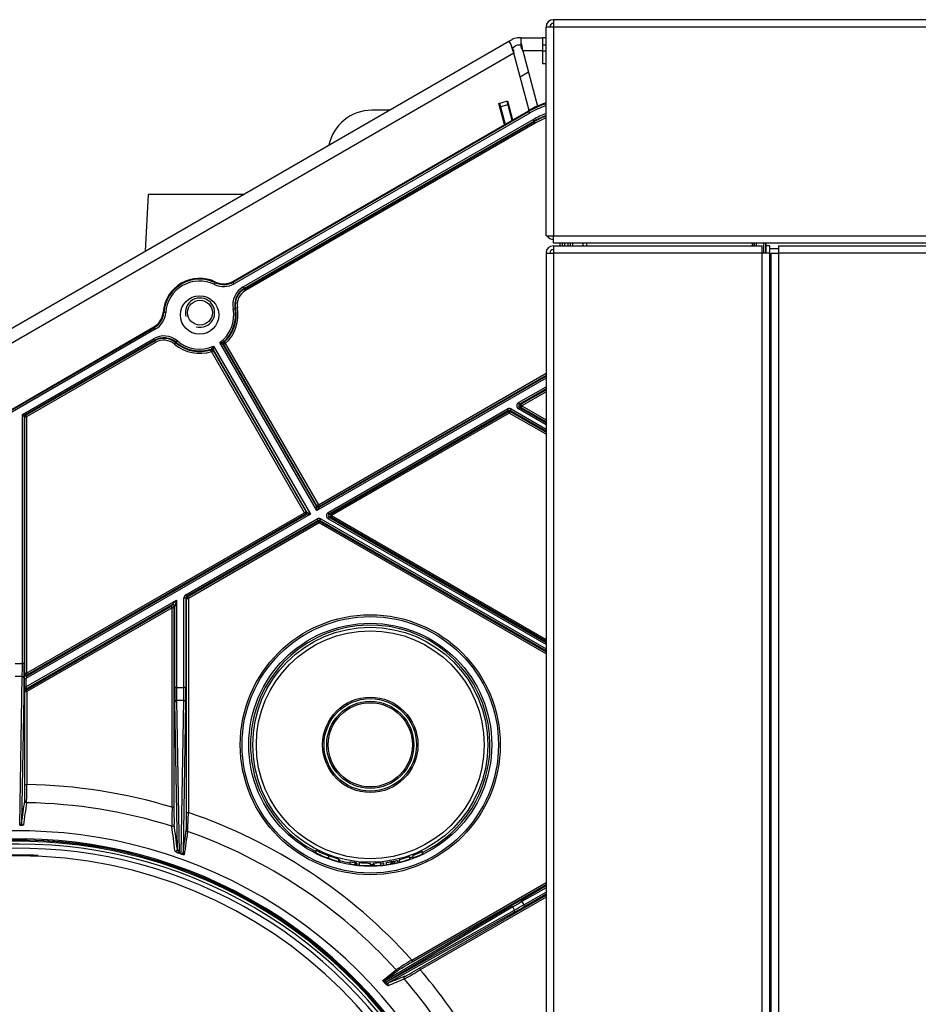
# Model space of a CAD drawing. Header units: millimetres. Extents: x 648 to 8064, y -571 to 3420.
# Tile 60 of 83: x 2926 to 3171, y 3142 to 3410. Entities that reach past the tile are written whole.
import ezdxf

# ---------------------------------------------------------------- set-up
doc = ezdxf.new("R2010")
doc.units = ezdxf.units.MM
doc.header["$MEASUREMENT"] = 0

# ---------------------------------------------------------------- blocks, each defined once
blk = doc.blocks.new('Boven')
for p, q in [((564.37, 1381.64), (564.37, 1438.64)), ((566.37, 1438.64), (564.37, 1438.64)), ((1378.37, 1440.64), (566.37, 1440.64)), ((566.37, 1440.64), (566.37, 1438.64)), ((566.37, 1438.64), (566.37, 1381.64)), ((1378.37, 1438.64), (566.37, 1438.64)), ((225.17, 1244.77), (554.2, 1434.73)), ((554.2, 1434.73), (555.07, 1435.23)), ((554.2, 1434.73), (554.71, 1433.85)), ((555.42, 1432.62), (554.71, 1433.85)), ((555.2, 1433), (556.07, 1433.5)), ((557.57, 1435.64), (556.57, 1435.64)), ((557.57, 1433.64), (556.57, 1433.64)), ((557.57, 1435.64), (563.37, 1435.64)), ((557.57, 1434.61), (557.57, 1435.64)), ((557.57, 1433.2), (557.57, 1434.61)), ((563.37, 1435.64), (563.37, 1432.14)), ((564.37, 1435.64), (563.37, 1435.64)), ((564.37, 1433.64), (563.37, 1433.64)), ((555.56, 1431.48), (227.77, 1242.23)), ((559.73, 1415.88), (555.56, 1431.48)), ((558.02, 1432.14), (562.06, 1417.05)), ((563.37, 1432.14), (558.02, 1432.14)), ((563.37, 1432.14), (564.37, 1432.14)), ((563.37, 1432.14), (563.37, 1428.64)), ((563.37, 1428.64), (564.37, 1428.64)), ((559.59, 1426.3), (557.3, 1424.98)), ((551.46, 1417.79), (553.87, 1418.44)), ((553.01, 1412), (551.46, 1417.79)), ((551.7, 1417.86), (551.97, 1416.86)), ((553.9, 1417.38), (551.97, 1416.86)), ((553.63, 1418.38), (553.9, 1417.38)), ((553.87, 1418.44), (555.25, 1413.3)), ((553.9, 1417.38), (555.03, 1413.17)), ((478.83, 1369.17), (559.57, 1415.79)), ((478.94, 1368.98), (559.67, 1415.6)), ((559.92, 1415.16), (479.19, 1368.55)), ((521.59, 1415.91), (516.81, 1415.91)), ((552.22, 1415.91), (551.96, 1415.91)), ((551.97, 1416.86), (553.23, 1412.13)), ((554.55, 1415.91), (554.29, 1415.91)), ((559.67, 1415.6), (559.57, 1415.79)), ((559.92, 1415.16), (559.67, 1415.6)), ((559.77, 1415.91), (559.73, 1415.91)), ((481.68, 1367.66), (560.84, 1413.36)), ((561.09, 1412.93), (481.93, 1367.23)), ((482.01, 1367.09), (561.17, 1412.8)), ((561.42, 1412.36), (482.26, 1366.66)), ((561.09, 1412.93), (560.84, 1413.36)), ((561.17, 1412.8), (561.09, 1412.93)), ((561.17, 1412.8), (561.42, 1412.36)), ((455.7, 1392.91), (454.88, 1377.39)), ((481.75, 1392.91), (455.7, 1392.91)), ((564.37, 1381.64), (566.37, 1381.64)), ((566.37, 1379.64), (566.37, 1381.64)), ((566.37, 1381.64), (1378.37, 1381.64)), ((1378.37, 1379.64), (566.37, 1379.64)), ((568.24, 1378.89), (568.24, 1379.64)), ((568.74, 1379.64), (568.74, 1378.89)), ((568.9, 1378.89), (568.9, 1379.64)), ((569.4, 1379.64), (569.4, 1378.89)), ((570.41, 1378.89), (570.41, 1379.64)), ((570.91, 1379.64), (570.91, 1378.89)), ((571.07, 1378.89), (571.07, 1379.64)), ((571.57, 1379.64), (571.57, 1378.89)), ((574.37, 1379.64), (574.37, 1378.89)), ((575.37, 1379.64), (575.37, 1378.89)), ((620.7, 1378.89), (620.7, 1379.64)), ((621.2, 1379.64), (621.2, 1378.89)), ((621.2, 1378.89), (621.2, 1379.64)), ((621.71, 1379.64), (621.71, 1378.89)), ((623.8, 1376.89), (623.8, 1379.64)), ((624.31, 1379.64), (624.31, 1376.89)), ((624.37, 1379.64), (624.37, 1378.89)), ((564.37, 1376.89), (564.37, 872.69)), ((564.37, 1376.89), (566.37, 1376.89)), ((564.37, 1376.89), (564.37, 872.69)), ((564.37, 1376.89), (566.37, 1376.89)), ((566.37, 1378.89), (623.37, 1378.89)), ((566.37, 1378.89), (566.37, 1376.89)), ((566.37, 1378.89), (623.37, 1378.89)), ((566.37, 1378.89), (566.37, 1376.89)), ((566.37, 1376.89), (566.37, 871.47)), ((623.37, 1376.89), (566.37, 1376.89)), ((566.37, 1376.89), (566.37, 871.47)), ((623.37, 1376.89), (566.37, 1376.89)), ((623.37, 1376.89), (623.37, 1378.89)), ((623.37, 1376.89), (623.37, 1378.89)), ((623.37, 814.96), (623.37, 1376.89)), ((625.37, 1376.89), (623.37, 1376.89)), ((625.37, 1376.89), (623.37, 1376.89)), ((623.37, 814.96), (623.37, 1376.89)), ((624.37, 1378.89), (624.37, 1376.89)), ((625.37, 1378.89), (624.37, 1378.89)), ((624.37, 1378.89), (624.37, 1376.89)), ((625.37, 1378.89), (624.37, 1378.89)), ((625.37, 1378.89), (625.37, 1376.89)), ((625.37, 1378.89), (625.37, 1376.89)), ((625.37, 1378.14), (627.87, 1378.14)), ((625.37, 1376.89), (625.37, 811.73)), ((625.37, 1376.89), (625.37, 811.73)), ((625.87, 1376.89), (627.87, 1376.89)), ((625.87, 810.89), (625.87, 1376.89)), ((627.87, 1378.89), (1132.37, 1378.89)), ((627.87, 1378.89), (627.87, 1376.89)), ((627.87, 1376.89), (627.87, 807.46)), ((1132.37, 1376.89), (627.87, 1376.89)), ((625.87, 1374.64), (625.37, 1374.64)), ((473.83, 1368.36), (474.05, 1368.81)), ((474.05, 1368.81), (474.14, 1369.01)), ((478.83, 1369.17), (478.94, 1368.98)), ((479.19, 1368.55), (478.94, 1368.98)), ((481.68, 1367.66), (481.93, 1367.23)), ((481.93, 1367.23), (482.01, 1367.09)), ((482.26, 1366.66), (482.01, 1367.09)), ((459.79, 1360.72), (460.01, 1360.71)), ((460.51, 1360.67), (460.01, 1360.71)), ((478.94, 1361.72), (479.43, 1361.81)), ((479.59, 1361.84), (479.43, 1361.81)), ((480.08, 1361.93), (479.59, 1361.84)), ((625.87, 1360.14), (625.37, 1360.14)), ((625.87, 1358.64), (625.37, 1358.64)), ((348.83, 1294.12), (457.3, 1356.75)), ((348.94, 1293.93), (457.41, 1356.56)), ((457.66, 1356.12), (349.19, 1293.5)), ((457.41, 1356.56), (457.3, 1356.75)), ((457.66, 1356.12), (457.41, 1356.56)), ((625.87, 1356.64), (625.37, 1356.64)), ((421.38, 1332.84), (457.19, 1353.52)), ((457.44, 1353.09), (422.12, 1332.7)), ((422.28, 1332.61), (457.51, 1352.95)), ((457.76, 1352.52), (422.53, 1332.18)), ((457.44, 1353.09), (457.19, 1353.52)), ((457.51, 1352.95), (457.44, 1353.09)), ((457.76, 1352.52), (457.51, 1352.95)), ((462.95, 1352.04), (463.27, 1352.42)), ((463.38, 1352.54), (463.27, 1352.42)), ((463.38, 1352.54), (463.7, 1352.92)), ((501.77, 1306.6), (475.28, 1352.48)), ((476.24, 1352.62), (476.44, 1352.58)), ((476.44, 1352.58), (476.77, 1352.21)), ((625.87, 1354.14), (625.37, 1354.14)), ((472.87, 1350.52), (472.93, 1350.7)), ((473.02, 1350.04), (472.87, 1350.52)), ((473.02, 1350.04), (473.46, 1350.29)), ((498.44, 1306.02), (473.02, 1350.04)), ((473.53, 1350.48), (473.46, 1350.29)), ((473.46, 1350.29), (498.87, 1306.27)), ((473.53, 1351.47), (500.02, 1305.6)), ((499.09, 1306.21), (473.53, 1350.48)), ((476.14, 1351.99), (501.7, 1307.72)), ((476.34, 1351.96), (476.14, 1351.99)), ((476.77, 1352.21), (476.34, 1351.96)), ((501.76, 1307.93), (476.34, 1351.96)), ((476.77, 1352.21), (502.19, 1308.18)), ((564.37, 1342.75), (501.77, 1306.6)), ((502.19, 1308.18), (564.37, 1344.08)), ((502.38, 1307.54), (564.37, 1343.32)), ((564.37, 1343.5), (502.44, 1307.75)), ((556.85, 1336.08), (564.37, 1340.42)), ((564.37, 1339.84), (557.1, 1335.65)), ((557.52, 1335.65), (564.37, 1339.6)), ((564.37, 1339.02), (557.77, 1335.21)), ((504.89, 1306.08), (553.83, 1334.34)), ((554.08, 1333.9), (505.14, 1305.65)), ((505.56, 1305.65), (554.08, 1333.66)), ((554.08, 1333.9), (553.83, 1334.34)), ((554.08, 1333.66), (554.08, 1333.9)), ((554.33, 1333.23), (554.08, 1333.66)), ((554.58, 1333.66), (554.33, 1333.23)), ((554.83, 1334.34), (554.58, 1333.9)), ((554.58, 1333.9), (554.58, 1333.66)), ((564.37, 1328.26), (554.58, 1333.9)), ((554.58, 1333.66), (564.37, 1328.01)), ((554.83, 1334.34), (564.37, 1328.83)), ((557.1, 1335.65), (556.85, 1336.08)), ((557.1, 1334.78), (556.85, 1334.35)), ((564.37, 1330.01), (556.85, 1334.35)), ((557.1, 1335.65), (557.52, 1335.65)), ((557.52, 1334.78), (557.1, 1334.78)), ((557.1, 1334.78), (564.37, 1330.59)), ((557.77, 1335.21), (557.52, 1335.65)), ((557.77, 1335.21), (557.52, 1334.78)), ((564.37, 1330.83), (557.52, 1334.78)), ((557.77, 1335.21), (564.37, 1331.4)), ((421.38, 1264.81), (421.38, 1332.84)), ((421.87, 1332.27), (421.38, 1332.84)), ((421.38, 1332.84), (422.12, 1332.7)), ((422.03, 1332.18), (421.87, 1332.27)), ((421.87, 1332.27), (421.87, 1264.81)), ((422.03, 1262.19), (422.03, 1332.18)), ((422.03, 1332.18), (422.53, 1332.18)), ((422.12, 1332.7), (422.28, 1332.61)), ((422.28, 1332.61), (422.53, 1332.18)), ((422.53, 1332.18), (422.53, 1262.19)), ((554.33, 1333.23), (505.81, 1305.21)), ((564.37, 1327.44), (554.33, 1333.23)), ((501.7, 1307.72), (501.76, 1307.93)), ((501.77, 1306.6), (501.7, 1307.72)), ((502.19, 1308.18), (501.76, 1307.93)), ((502.38, 1307.54), (501.77, 1306.6)), ((502.19, 1308.18), (502.44, 1307.75)), ((502.44, 1307.75), (502.38, 1307.54)), ((500.02, 1305.6), (422.36, 1260.76)), ((422.53, 1262.19), (498.44, 1306.02)), ((422.62, 1261.49), (498.9, 1305.53)), ((498.69, 1305.59), (422.78, 1261.76)), ((465.99, 1283.62), (501.87, 1304.34)), ((498.44, 1306.02), (498.87, 1306.27)), ((498.69, 1305.59), (498.44, 1306.02)), ((498.9, 1305.53), (498.69, 1305.59)), ((498.87, 1306.27), (499.09, 1306.21)), ((500.02, 1305.6), (498.9, 1305.53)), ((499.09, 1306.21), (500.02, 1305.6)), ((502.12, 1303.9), (501.87, 1304.34)), ((502.62, 1303.9), (502.87, 1304.34)), ((502.87, 1304.34), (564.37, 1268.83)), ((505.14, 1305.65), (504.89, 1306.08)), ((505.14, 1304.78), (504.89, 1304.35)), ((564.37, 1270.01), (504.89, 1304.35)), ((505.14, 1305.65), (505.56, 1305.65)), ((505.56, 1304.78), (505.14, 1304.78)), ((505.14, 1304.78), (564.37, 1270.59)), ((505.81, 1305.21), (505.56, 1305.65)), ((505.81, 1305.21), (505.56, 1304.78)), ((564.37, 1270.83), (505.56, 1304.78)), ((505.81, 1305.21), (564.37, 1271.4)), ((502.12, 1303.9), (466.24, 1283.19)), ((466.45, 1283.07), (502.12, 1303.66)), ((502.37, 1303.23), (466.7, 1282.63)), ((502.12, 1303.66), (502.12, 1303.9)), ((502.12, 1303.66), (502.37, 1303.23)), ((502.62, 1303.66), (502.37, 1303.23)), ((564.37, 1267.44), (502.37, 1303.23)), ((502.62, 1303.9), (502.62, 1303.66)), ((564.37, 1268.26), (502.62, 1303.9)), ((502.62, 1303.66), (564.37, 1268.01)), ((465.49, 1258.3), (465.49, 1282.75)), ((465.49, 1282.75), (465.99, 1282.75)), ((466.24, 1283.19), (465.99, 1283.62)), ((466.2, 1282.63), (465.99, 1282.75)), ((465.99, 1282.75), (465.99, 1258.3)), ((466.2, 1282.63), (466.7, 1282.63)), ((466.2, 1224.14), (466.2, 1282.63)), ((466.24, 1283.19), (466.45, 1283.07)), ((466.45, 1283.07), (466.7, 1282.63)), ((466.7, 1282.63), (466.7, 1224.14)), ((462.22, 1280.87), (422.12, 1257.72)), ((422.33, 1257.6), (462.01, 1280.5)), ((422.36, 1258.43), (463.47, 1282.17)), ((462.26, 1280.07), (422.58, 1257.16)), ((462.01, 1280.5), (462.22, 1280.87)), ((462.26, 1280.07), (462.01, 1280.5)), ((462.22, 1280.87), (463.47, 1282.17)), ((462.76, 1280.07), (462.26, 1280.07)), ((462.26, 1225.56), (462.26, 1280.07)), ((462.97, 1280.44), (462.76, 1280.07)), ((462.76, 1280.07), (462.76, 1225.56)), ((463.47, 1282.17), (462.97, 1280.44)), ((462.97, 1258.26), (462.97, 1280.44)), ((463.47, 1282.17), (463.47, 1258.26)), ((419.36, 1264.81), (421.38, 1264.81)), ((421.87, 1264.81), (421.38, 1264.81)), ((421.35, 1261.28), (419.39, 1261.28)), ((420.64, 1220.71), (421.35, 1261.28)), ((421.87, 1261.92), (422.03, 1262.19)), ((422.03, 1262.19), (422.53, 1262.19)), ((422.53, 1262.19), (422.78, 1261.76)), ((422.78, 1261.76), (422.62, 1261.49)), ((421.85, 1260.93), (421.15, 1221.25)), ((421.86, 1258.43), (421.86, 1260.76)), ((421.86, 1260.76), (422.36, 1260.76)), ((421.86, 1258.43), (422.36, 1258.43)), ((422.36, 1260.76), (422.36, 1258.43)), ((463.47, 1258.26), (462.97, 1258.26)), ((463.47, 1258.26), (465.49, 1258.3)), ((465.99, 1258.3), (465.49, 1258.3)), ((422.08, 1257.16), (421.87, 1257.28)), ((422.08, 1231.77), (422.08, 1257.16)), ((422.08, 1257.16), (422.58, 1257.16)), ((422.12, 1257.72), (422.33, 1257.6)), ((422.33, 1257.6), (422.58, 1257.16)), ((422.58, 1257.16), (422.58, 1231.77)), ((463.7, 1214.13), (463, 1254.37)), ((465.46, 1254.76), (463.5, 1254.73)), ((463.5, 1254.73), (464.22, 1213.17)), ((464.73, 1212.96), (465.46, 1254.76)), ((465.96, 1254.41), (465.24, 1213.11)), ((422.08, 1231.77), (422.58, 1231.77)), ((462.76, 1225.56), (462.26, 1225.56)), ((466.2, 1224.14), (466.7, 1224.14)), ((464.56, 1212.85), (464.05, 1213.05)), ((464.22, 1213.17), (464.73, 1212.96)), ((501.5, 1213.89), (501.5, 1213.17)), ((530.5, 1213.52), (530.5, 1212.81)), ((530.6, 1213.5), (530.6, 1212.87)), ((505, 1212.34), (505, 1211.65)), ((507.79, 1210.77), (507.79, 1211.41)), ((507.94, 1211.28), (507.94, 1210.73)), ((510.81, 1210.72), (510.81, 1210.11)), ((512.13, 1210.55), (512.13, 1209.91)), ((512.52, 1210.5), (512.52, 1209.86)), ((513.32, 1210.39), (513.32, 1209.78)), ((516.4, 1209.53), (516.4, 1210.25)), ((516.44, 1210.18), (516.44, 1209.64)), ((517.19, 1210.41), (517.19, 1209.64)), ((519.16, 1210.4), (519.16, 1209.75)), ((520.01, 1210.41), (520.01, 1209.84)), ((520.68, 1210.49), (520.68, 1209.92)), ((521.94, 1210.76), (521.94, 1210.11)), ((522.38, 1210.84), (522.38, 1210.19)), ((522.44, 1210.8), (522.44, 1210.2)), ((522.89, 1210.89), (522.89, 1210.29)), ((523.81, 1211.07), (523.81, 1210.48)), ((524.28, 1211.24), (524.28, 1210.6)), ((527.11, 1212.06), (527.11, 1211.43)), ((527.95, 1212.32), (527.95, 1211.74)), ((528.02, 1212.44), (528.02, 1211.76)), ((513.33, 1209.78), (513.34, 1209.77)), ((527.71, 1183.85), (564.37, 1205.01)), ((564.37, 1204.43), (527.96, 1183.41)), ((557.54, 1200.25), (564.37, 1204.19)), ((564.37, 1203.61), (557.79, 1199.81)), ((558.27, 1198.92), (564.37, 1202.44)), ((564.37, 1201.86), (558.52, 1198.49)), ((529.77, 1181.64), (564.37, 1201.62)), ((564.37, 1201.04), (530.02, 1181.21)), ((557.54, 1200.25), (557.79, 1199.81)), ((557.79, 1199.81), (558.27, 1198.92)), ((520.47, 1178.26), (554.81, 1198.65)), ((555.31, 1198.36), (520.74, 1177.83)), ((520.74, 1177.83), (555.78, 1197.49)), ((555.78, 1196.92), (521.38, 1177.62)), ((555.78, 1197.49), (555.31, 1198.36)), ((558.27, 1198.92), (558.52, 1198.49)), ((527.96, 1183.41), (527.71, 1183.85)), ((519.85, 1178.36), (523.44, 1181.18)), ((524.05, 1181.08), (520.47, 1178.26)), ((529.77, 1181.64), (530.02, 1181.21)), ((520.54, 1177.71), (520.74, 1177.83))]:
    blk.add_line(p, q)
for centre, radius in [((469.77, 1360.01), 5.25), ((469.87, 1360.64), 3.4), ((516.37, 1242.64), 35.5), ((516.37, 1242.64), 35.01), ((516.37, 1242.64), 33.18), ((516.37, 1242.64), 32.09), ((516.37, 1242.64), 31.11), ((516.37, 1242.64), 13.02), ((516.37, 1242.64), 12.62), ((516.37, 1242.64), 11.89), ((516.37, 1242.64), 11.49)]:
    blk.add_circle(centre, radius)
for centre, radius, start, end in [((566.37, 1438.64), 2, 90, 180), ((566.37, 1438.64), 1, 90, 180), ((595.35, 1446.98), 42.71, 197.9042, 201.2805), ((556.57, 1432.64), 3, 90, 120), ((556.57, 1432.64), 1, 90, 120), ((515.81, 1425.66), 42.71, 8.7195, 12.0958), ((548.96, 1428.88), 9.63, 19.7644, 26.6325), ((565.04, 1433.19), 9.63, 183.3675, 190.2356), ((572.07, 1394.14), 25, 107.9357, 120), ((572.07, 1394.14), 24.78, 108.0992, 120), ((572.07, 1394.14), 24.28, 108.4851, 120), ((516.81, 1403.91), 12, 90, 168.1839), ((572.17, 1393.74), 22.67, 110.1446, 120), ((572.17, 1393.74), 22.17, 110.6193, 120), ((572.17, 1393.74), 22.01, 110.7736, 120), ((572.17, 1393.74), 21.51, 111.2796, 120), ((566.37, 1382.64), 2, 210, 270), ((566.37, 1376.89), 2, 90, 180), ((566.37, 1376.89), 2, 90, 180), ((566.37, 1376.89), 1, 90, 180), ((566.37, 1376.89), 1, 90, 180), ((469.77, 1360.01), 10, 64.0558, 175.9442), ((469.77, 1360.01), 9.78, 64.0558, 175.9442), ((469.77, 1360.01), 9.28, 64.0558, 175.9442), ((476.33, 1373.5), 5.72, 244.0558, 300), ((476.33, 1373.5), 5.22, 244.0558, 300), ((476.33, 1373.5), 5, 244.0558, 300), ((484.51, 1362.76), 5.67, 120, 190.5288), ((484.51, 1362.76), 5.17, 120, 190.5288), ((484.51, 1362.76), 5.01, 120, 190.5288), ((484.51, 1362.76), 4.51, 120, 190.5288), ((469.87, 1360.64), 4, 255, 195), ((454.8, 1361.08), 5, 300, 355.9442), ((454.8, 1361.08), 5.22, 300, 355.9442), ((454.8, 1361.08), 5.72, 300, 355.9442), ((469.77, 1360.01), 9.33, 306.2035, 10.5288), ((469.77, 1360.01), 9.83, 311.2073, 10.5288), ((469.77, 1360.01), 9.99, 311.9142, 10.5288), ((469.77, 1360.01), 10.49, 311.9142, 10.5288), ((460.02, 1348.61), 5.67, 49.4712, 120), ((460.02, 1348.61), 5.17, 49.4712, 120), ((460.02, 1348.61), 5.01, 49.4712, 120), ((460.02, 1348.61), 4.51, 49.4712, 120), ((469.77, 1360.01), 9.99, 229.4712, 288.0858), ((469.77, 1360.01), 9.83, 229.4712, 288.7927), ((469.77, 1360.01), 9.33, 229.4712, 293.7965), ((470.74, 1388.88), 36.68, 277.1109, 278.633), ((488.59, 1374.78), 25.97, 239.1612, 241.3517), ((476.57, 1352.24), 0.5, 131.245, 209.9963), ((476.77, 1352.21), 0.5, 131.8641, 209.987), ((469.77, 1360.01), 10.49, 229.4712, 288.0858), ((473.02, 1350.04), 0.5, 30.0033, 108.0479), ((444.96, 1373.06), 35.81, 321.3653, 322.9247), ((473.1, 1350.23), 0.5, 30.0285, 108.8274), ((447.78, 1351.09), 25.76, 358.6573, 0.8649), ((554.33, 1333.47), 0.5, 59.9899, 120.0101), ((554.33, 1333.23), 0.5, 60.0101, 119.9899), ((422.38, 1332.27), 0.5, 120.0101, 179.9899), ((422.53, 1332.18), 0.5, 120.0101, 179.9899), ((502.37, 1303.47), 0.5, 59.9899, 120.0101), ((502.37, 1303.23), 0.5, 60.0101, 119.9899), ((466.49, 1282.75), 0.5, 119.9899, 180.0101), ((466.7, 1282.63), 0.5, 120.0101, 179.9899), ((516.37, 1242.64), 32.69, 0, 242.9526), ((422.38, 1257.28), 0.5, 120.0101, 179.9899), ((422.58, 1257.16), 0.5, 120.0101, 179.9899), ((516.37, 1242.64), 32.69, 295.8208, 0), ((318.75, 1230.89), 103.84, 357.7462, 0.4848), ((420.37, 1087.64), 144.15, 73.1032, 89.1183), ((420.37, 1087.64), 139.19, 72.5162, 89.1184), ((578.05, 1221.18), 115.87, 177.8336, 180.3906), ((358.01, 1226.45), 108.72, 356.0518, 358.7792), ((420.37, 1087.64), 144.15, 41.8693, 71.2508), ((420.61, 1221.26), 0.546, 273.2257, 359.6452), ((420.37, 1087.64), 131.5, 0, 197.793), ((-4522.79, 578.96), 5026.07, 7.25473, 7.3321), ((420.37, 1087.64), 139.19, 42.2256, 70.6577), ((420.37, 1087.64), 129.3, 0, 194.391), ((420.37, 1087.64), 129, 0, 193.8812), ((420.37, 1087.64), 128.95, 0, 193.8938), ((420.37, 1087.64), 128.65, 0, 193.2023), ((420.37, 1087.64), 127.9, 0, 191.7272), ((420.37, 1087.64), 126.75, 0, 188.9425), ((464.66, 1215.21), 2.23, 223.7212, 254.1997), ((465.21, 1214.32), 1.52, 187.1782, 229.36), ((516.37, 1242.64), 32.36, 242.655, 249.4397), ((516.37, 1242.64), 33, 243.2271, 249.8552), ((516.37, 1242.64), 32.36, 291.1037, 295.8947), ((516.37, 1242.64), 33, 290.6762, 295.3574), ((516.37, 1242.64), 33, 295.3704, 295.5606), ((515.95, 1244.58), 34.37, 295.1526, 295.2341), ((420.37, 1087.64), 124.65, 0.1713, 179.8291), ((420.37, 1087.64), 124.9, 87.5694, 96.6564), ((516.37, 1242.63), 33, 249.8478, 254.9432), ((516.37, 1242.64), 32.69, 255.0571, 260.211), ((515.63, 1242.65), 32.29, 261.4189, 263.7784), ((516.37, 1242.64), 33, 260.3039, 262.619), ((516.37, 1242.64), 32.36, 262.4723, 263.1692), ((516.37, 1242.64), 33, 262.619, 263.3021), ((516.37, 1242.64), 32.69, 263.2383, 264.6715), ((516.37, 1242.64), 32.69, 270.1306, 272.1764), ((519.66, 1195.21), 15.2, 91.8704, 99.3547), ((516.58, 1245.15), 34.91, 274.2592, 275.6471), ((516.37, 1242.64), 33, 277.5133, 279.7159), ((516.37, 1242.64), 32.36, 279.8995, 280.7015), ((516.37, 1242.64), 33, 279.7159, 280.5018), ((516.37, 1242.64), 32.41, 280.8025, 281.6139), ((516.37, 1242.64), 33, 280.6073, 281.4036), ((516.37, 1242.64), 32.43, 281.6058, 283.2597), ((516.37, 1242.64), 33, 281.4036, 283.0278), ((516.37, 1242.64), 33, 283.8739, 288.9981), ((516.37, 1242.64), 32.69, 289.1844, 290.7608), ((516.37, 1242.64), 33, 264.6916, 270.0668), ((516.37, 1242.64), 33, 269.237, 269.3235), ((516.37, 1242.64), 33, 271.4217, 274.8574), ((516.37, 1242.64), 33, 274.8596, 276.3401), ((582.21, 1091.79), 106.98, 120.6289, 123.3286), ((523.81, 1181.51), 0.498, 221.9852, 299.6879), ((473.73, 1272.62), 107.35, 298.9305, 301.6236), ((420.37, 1087.64), 144.15, 31.9565, 40.4769), ((520.22, 1178.69), 0.498, 222.1241, 299.7345), ((520.85, 1177.39), 0.445, 134.2095, 163.6581), ((521.05, 1178.46), 0.907, 235.7917, 291.1665), ((420.37, 1087.64), 139.19, 35.5494, 40.8447)]:
    blk.add_arc(centre, radius, start, end)
for centre, major_axis, ratio, start_param, end_param in [((554.33, 1333.47), (0, -1), 0.999797, 2.618082, 3.665103), ((557.35, 1335.21), (1, 0), 0.999391, 2.094659, 4.188526), ((557.35, 1335.21), (0.501, 0), 0.998176, 2.094659, 4.188526), ((557.77, 1335.21), (0, -0.5), 0.999391, 3.665455, 5.759323), ((502.13, 1307.97), (0.483, -0.129), 0.999695, 3.927143, 5.497635), ((502.19, 1308.18), (0.483, -0.129), 0.999695, 3.927143, 5.497635), ((498.44, 1306.02), (-0.129, -0.483), 0.999695, 0.78555, 2.356042), ((498.65, 1305.96), (-0.129, -0.483), 0.999695, 0.78555, 2.356042), ((502.37, 1303.47), (0, -1), 0.999797, 2.618082, 3.665103), ((505.39, 1305.21), (1, 0), 0.999391, 2.094659, 4.188526), ((505.39, 1305.21), (0.501, 0), 0.998176, 2.094659, 4.188526), ((505.81, 1305.21), (0, -0.5), 0.999391, 3.665455, 5.759323), ((466.49, 1282.75), (0.866, -0.5), 0.999797, 2.618082, 3.665103), ((462.26, 1280.07), (0.433, -0.25), 0.999391, 0.523863, 2.61773), ((462.47, 1280.44), (0.433, -0.25), 0.999391, 0.523863, 2.61773), ((421.28, 1264.81), (0, -5), 0.019201, 0.785398, 1.570796), ((421.78, 1264.81), (0, -5.5), 0.017455, 0.785398, 1.570796), ((421.35, 1260.93), (0.5, -0.009), 0.707053, 0.024682, 1.583137), ((421.88, 1260.77), (0, -1.15), 0.015115, 3.167775, 4.721118), ((422.37, 1261.92), (-0.433, 0.25), 0.999391, 0.523863, 2.61773), ((422.53, 1262.19), (-0.433, 0.25), 0.999391, 0.523863, 2.61773), ((422.38, 1260.77), (0.25, 0.722), 0.017269, 0.037405, 1.590748), ((421.88, 1258.44), (0, -1.15), 0.015115, 4.721118, 6.274461), ((422.38, 1258.44), (0.25, 0.722), 0.017269, 1.590748, 3.144091), ((463.07, 1258.26), (0, -5.5), 0.017452, 4.712694, 5.498244), ((463.57, 1258.26), (-0.01, -5), 0.019196, 4.712758, 5.498308), ((465.39, 1258.3), (-0.01, -5), 0.019196, 0.785615, 1.571165), ((465.89, 1258.3), (0, 5.5), 0.017452, 3.927143, 4.712694), ((463.5, 1254.37), (0.5, 0.009), 0.707214, 1.570789, 3.116905), ((465.46, 1254.41), (0.5, -0.009), 0.706999, 0.02468, 1.595477), ((422.01, 1231.77), (0, -4.5), 0.017452, 0.121858, 1.570842), ((422.52, 1227.3), (-0.495, 0.071), 0.992428, 0.142568, 1.695967), ((462.84, 1225.52), (0, 4.7), 0.016672, 1.562405, 3.013991), ((466.12, 1224.15), (0, -4.74), 0.016493, 0.116533, 1.568603), ((421.65, 1221.25), (-0.495, 0.07), 0.992417, 0.142465, 1.701569), ((462.33, 1220.87), (0.496, 0.064), 0.990963, 4.281382, 6.152706), ((372.14, -37503.71), (0.33, 39070.4), 0.017421, -0.134443, -0.133151), ((466.63, 1219.43), (-0.495, 0.07), 0.99225, 0.140923, 1.374549), ((463.2, 1214.13), (0.496, 0.064), 0.99079, 4.261429, 6.153936), ((465.74, 1213.11), (-0.495, 0.07), 0.99222, 0.140645, 1.36493), ((514.46, 1242.64), (32.8, 0), 0.998302, 4.903362, 4.94247), ((557.58, 1200.16), (-4.76, -2.75), 0.01745, 4.711954, 5.323037), ((557.83, 1199.73), (4.33, 2.51), 0.019192, 1.57027, 2.181353), ((555.06, 1198.22), (-0.255, 0.43), 0.573489, 4.691084, 6.26188), ((558.23, 1199.01), (-4.33, -2.51), 0.019192, 0.959187, 1.57027), ((558.48, 1198.57), (-4.76, -2.75), 0.01745, 0.959279, 1.570361), ((555.53, 1197.36), (0.245, -0.436), 0.573724, 0.02131, 1.563514), ((528.01, 1183.35), (-3.98, -2.3), 0.017068, 4.714739, 6.164661), ((529.71, 1181.7), (-3.96, -2.29), 0.017153, 0.12553, 1.57527), ((521.63, 1177.19), (-0.19, 0.463), 0.991653, 0.135776, 1.903356), ((-82423.18, -46959.31), (83586.51, 48306.17), 0.015734, 0.114828, 0.115254), ((526.04, 1178.99), (-0.189, 0.463), 0.991714, 0.13627, 1.892721)]:
    blk.add_ellipse(centre, major_axis=major_axis, ratio=ratio, start_param=start_param, end_param=end_param)
for points in [[(421.15, 1221.25), (421.44, 1223.27), (421.73, 1225.29), (422.02, 1227.3)], [(422.51, 1226.81), (422.22, 1224.79), (421.94, 1222.77), (421.65, 1220.76)], [(465.24, 1213.11), (465.54, 1215.22), (465.83, 1217.33), (466.13, 1219.43)], [(466.47, 1218.97), (466.17, 1216.86), (465.87, 1214.75), (465.57, 1212.64)], [(464.22, 1213.17), (464.16, 1213.1), (464.1, 1213.05), (464.05, 1213.06)], [(525.66, 1178.67), (524.19, 1178.06), (522.73, 1177.46), (521.26, 1176.86)]]:
    blk.add_open_spline(points, degree=3)
for points, knots in [([(421.65, 1220.76), (421.65, 1220.75), (421.65, 1220.74), (421.63, 1220.73), (421.62, 1220.71), (421.59, 1220.7), (421.56, 1220.68), (421.53, 1220.67), (421.51, 1220.66), (421.51, 1220.66), (421.49, 1220.66), (421.49, 1220.66), (421.48, 1220.65), (421.46, 1220.65), (421.44, 1220.64), (421.4, 1220.63), (421.38, 1220.63), (421.33, 1220.62), (421.31, 1220.62), (421.28, 1220.61), (421.27, 1220.61), (421.26, 1220.61), (421.24, 1220.61), (421.22, 1220.6), (421.17, 1220.6), (421.14, 1220.59), (421.09, 1220.59), (421.08, 1220.59), (421.06, 1220.59), (421.05, 1220.58), (421.04, 1220.58), (421.04, 1220.58), (421.02, 1220.58), (421.02, 1220.58), (420.97, 1220.58), (420.93, 1220.58), (420.87, 1220.57), (420.85, 1220.57), (420.83, 1220.57), (420.82, 1220.57), (420.81, 1220.57), (420.79, 1220.57), (420.78, 1220.57), (420.72, 1220.57), (420.68, 1220.57), (420.64, 1220.57)], [0, 0, 0, 0, 0.0625, 0.125, 0.1875, 0.25, 0.3125, 0.375, 0.375, 0.40625, 0.40625, 0.421875, 0.421875, 0.4375, 0.5, 0.5, 0.5625, 0.5625, 0.625, 0.625, 0.640625, 0.640625, 0.65625, 0.6875, 0.6875, 0.75, 0.75, 0.78125, 0.78125, 0.789062, 0.789062, 0.796875, 0.796875, 0.8125, 0.8125, 0.875, 0.875, 0.90625, 0.90625, 0.914062, 0.914062, 0.921875, 0.9375, 0.9375, 1, 1, 1, 1]), ([(464.73, 1212.96), (464.7, 1212.93), (464.66, 1212.9), (464.61, 1212.86), (464.58, 1212.85), (464.56, 1212.85)], [0, 0, 0, 0, 0.5, 0.5, 1, 1, 1, 1]), ([(465.57, 1212.64), (465.57, 1212.64), (465.57, 1212.63), (465.56, 1212.62), (465.55, 1212.61), (465.53, 1212.6), (465.53, 1212.6), (465.51, 1212.6), (465.5, 1212.6), (465.48, 1212.6), (465.46, 1212.6), (465.43, 1212.6), (465.42, 1212.6), (465.38, 1212.6), (465.36, 1212.6), (465.34, 1212.61), (465.33, 1212.61), (465.32, 1212.61), (465.32, 1212.61), (465.3, 1212.61), (465.29, 1212.62), (465.25, 1212.62), (465.22, 1212.63), (465.18, 1212.64), (465.16, 1212.64), (465.14, 1212.65), (465.13, 1212.65), (465.12, 1212.66), (465.12, 1212.66), (465.11, 1212.66), (465.07, 1212.67), (465.03, 1212.68), (464.99, 1212.69), (464.97, 1212.7), (464.96, 1212.7), (464.95, 1212.71), (464.95, 1212.71), (464.92, 1212.71), (464.9, 1212.72), (464.85, 1212.74), (464.81, 1212.75), (464.76, 1212.77), (464.75, 1212.77), (464.73, 1212.78), (464.71, 1212.79), (464.68, 1212.8), (464.63, 1212.82), (464.59, 1212.84), (464.56, 1212.85)], [0, 0, 0, 0, 0.0625, 0.125, 0.1875, 0.1875, 0.25, 0.25, 0.3125, 0.3125, 0.375, 0.375, 0.4375, 0.4375, 0.5, 0.5, 0.515625, 0.515625, 0.53125, 0.53125, 0.5625, 0.5625, 0.625, 0.625, 0.65625, 0.65625, 0.671875, 0.671875, 0.679687, 0.679687, 0.6875, 0.75, 0.75, 0.765625, 0.773437, 0.773437, 0.78125, 0.78125, 0.8125, 0.8125, 0.875, 0.875, 0.890625, 0.890625, 0.90625, 0.9375, 0.9375, 1, 1, 1, 1]), ([(464.73, 1212.96), (464.74, 1212.96), (464.74, 1212.95), (464.76, 1212.94), (464.77, 1212.93), (464.79, 1212.92), (464.79, 1212.91), (464.8, 1212.91), (464.81, 1212.9), (464.83, 1212.89), (464.84, 1212.89), (464.85, 1212.88), (464.86, 1212.88), (464.86, 1212.87), (464.87, 1212.87), (464.89, 1212.86), (464.9, 1212.86), (464.91, 1212.85), (464.92, 1212.85), (464.92, 1212.85), (464.94, 1212.84), (464.95, 1212.84), (464.96, 1212.84), (464.97, 1212.84), (464.97, 1212.84), (464.98, 1212.83), (464.98, 1212.83), (464.99, 1212.83), (465.01, 1212.83), (465.02, 1212.83), (465.03, 1212.83), (465.03, 1212.83), (465.04, 1212.83), (465.04, 1212.83), (465.06, 1212.83), (465.07, 1212.83), (465.08, 1212.84), (465.09, 1212.84), (465.1, 1212.84), (465.11, 1212.85), (465.12, 1212.85), (465.13, 1212.86), (465.14, 1212.87), (465.15, 1212.87), (465.17, 1212.89), (465.17, 1212.9), (465.18, 1212.91), (465.19, 1212.91), (465.19, 1212.92), (465.19, 1212.92), (465.2, 1212.94), (465.21, 1212.95), (465.21, 1212.97), (465.22, 1212.97), (465.23, 1213), (465.23, 1213.02), (465.24, 1213.07), (465.24, 1213.09), (465.24, 1213.11)], [0, 0, 0, 0, 0.03125, 0.03125, 0.0625, 0.0625, 0.078125, 0.078125, 0.09375, 0.09375, 0.125, 0.125, 0.132813, 0.132813, 0.140625, 0.15625, 0.171875, 0.179687, 0.179687, 0.1875, 0.1875, 0.21875, 0.21875, 0.226562, 0.226562, 0.234375, 0.234375, 0.25, 0.25, 0.28125, 0.28125, 0.289062, 0.289062, 0.296875, 0.3125, 0.34375, 0.34375, 0.375, 0.375, 0.40625, 0.40625, 0.4375, 0.4375, 0.5, 0.5, 0.5625, 0.5625, 0.59375, 0.59375, 0.625, 0.625, 0.6875, 0.6875, 0.75, 0.75, 0.875, 0.875, 1, 1, 1, 1]), ([(507.8, 1211.4), (507.8, 1211.4), (507.75, 1211.42), (507.43, 1211.52), (506.96, 1211.67), (506.22, 1211.9), (505.98, 1211.99), (505.49, 1212.16), (505.24, 1212.24), (505, 1212.34)], [0, 0, 0, 0, 0.209528, 0.209528, 0.604764, 0.604764, 0.802382, 0.802382, 1, 1, 1, 1]), ([(516.41, 1210.25), (516.41, 1210.25), (516.37, 1210.26), (516.2, 1210.26), (516.05, 1210.27), (515.69, 1210.28), (515.47, 1210.28), (514.82, 1210.31), (514.34, 1210.34), (513.61, 1210.38), (513.41, 1210.39), (513.32, 1210.39)], [0, 0, 0, 0, 0.1394318, 0.1394318, 0.2828599, 0.2828599, 0.4262879, 0.4262879, 0.7131439, 0.7131439, 1, 1, 1, 1]), ([(527.11, 1212.06), (527.11, 1212.06), (527.11, 1212.07), (527.11, 1212.08), (527.11, 1212.09), (527.03, 1212.06), (526.94, 1212.04), (526.31, 1211.84), (525.29, 1211.53), (524.43, 1211.28), (524.32, 1211.25), (524.28, 1211.23), (524.28, 1211.23), (524.28, 1211.23)], [0, 0, 0, 0, 0.192571, 0.192571, 0.288857, 0.288857, 0.385143, 0.385143, 0.770286, 0.770286, 0.962857, 0.962857, 1, 1, 1, 1]), ([(520.42, 1177.52), (520.4, 1177.55), (520.37, 1177.57), (520.32, 1177.63), (520.3, 1177.65), (520.27, 1177.69), (520.26, 1177.7), (520.25, 1177.71), (520.25, 1177.71), (520.25, 1177.72), (520.23, 1177.73), (520.22, 1177.75), (520.18, 1177.79), (520.16, 1177.82), (520.13, 1177.86), (520.12, 1177.87), (520.1, 1177.89), (520.1, 1177.9), (520.09, 1177.91), (520.06, 1177.94), (520.04, 1177.97), (520.02, 1178), (520, 1178.02), (519.99, 1178.04), (519.98, 1178.05), (519.96, 1178.08), (519.95, 1178.1), (519.93, 1178.13), (519.92, 1178.15), (519.9, 1178.18), (519.89, 1178.19), (519.89, 1178.2), (519.88, 1178.21), (519.88, 1178.21), (519.87, 1178.23), (519.87, 1178.24), (519.86, 1178.26), (519.85, 1178.29), (519.84, 1178.31), (519.84, 1178.33), (519.84, 1178.33), (519.84, 1178.34), (519.84, 1178.34), (519.84, 1178.34), (519.84, 1178.35), (519.85, 1178.36), (519.85, 1178.36)], [0, 0, 0, 0, 0.0625, 0.0625, 0.125, 0.125, 0.140625, 0.140625, 0.148438, 0.148438, 0.15625, 0.1875, 0.1875, 0.25, 0.25, 0.28125, 0.28125, 0.296875, 0.296875, 0.3125, 0.375, 0.375, 0.40625, 0.421875, 0.4375, 0.4375, 0.5, 0.5, 0.5625, 0.5625, 0.59375, 0.609375, 0.609375, 0.625, 0.625, 0.6875, 0.6875, 0.75, 0.8125, 0.875, 0.875, 0.890625, 0.890625, 0.90625, 0.9375, 1, 1, 1, 1]), ([(520.47, 1178.26), (520.45, 1178.25), (520.44, 1178.24), (520.41, 1178.21), (520.39, 1178.2), (520.38, 1178.18), (520.36, 1178.16), (520.36, 1178.14), (520.35, 1178.12), (520.34, 1178.11), (520.34, 1178.1), (520.34, 1178.1), (520.34, 1178.09), (520.34, 1178.09), (520.34, 1178.08), (520.33, 1178.08), (520.33, 1178.06), (520.33, 1178.05), (520.33, 1178.02), (520.33, 1178.01), (520.33, 1177.99), (520.33, 1177.99), (520.34, 1177.98), (520.34, 1177.98), (520.34, 1177.97), (520.34, 1177.95), (520.35, 1177.94), (520.35, 1177.93), (520.36, 1177.92), (520.36, 1177.91), (520.36, 1177.91), (520.37, 1177.9), (520.38, 1177.88), (520.39, 1177.86), (520.4, 1177.85), (520.4, 1177.85), (520.4, 1177.85), (520.4, 1177.84), (520.41, 1177.84), (520.42, 1177.82), (520.43, 1177.81), (520.45, 1177.79), (520.45, 1177.79), (520.46, 1177.78), (520.46, 1177.78), (520.47, 1177.77), (520.49, 1177.75), (520.5, 1177.74), (520.52, 1177.73), (520.52, 1177.73), (520.53, 1177.72), (520.53, 1177.72), (520.54, 1177.71)], [0, 0, 0, 0, 0.125, 0.125, 0.25, 0.25, 0.3125, 0.375, 0.375, 0.4375, 0.4375, 0.453125, 0.453125, 0.46875, 0.46875, 0.5, 0.5, 0.5625, 0.5625, 0.625, 0.625, 0.640625, 0.640625, 0.65625, 0.65625, 0.6875, 0.71875, 0.71875, 0.734375, 0.734375, 0.75, 0.75, 0.78125, 0.8125, 0.8125, 0.820312, 0.820312, 0.828125, 0.828125, 0.84375, 0.875, 0.890625, 0.898437, 0.898437, 0.90625, 0.90625, 0.9375, 0.96875, 0.96875, 0.984375, 0.984375, 1, 1, 1, 1]), ([(521.26, 1176.86), (521.25, 1176.85), (521.24, 1176.85), (521.22, 1176.86), (521.19, 1176.86), (521.16, 1176.88), (521.13, 1176.89), (521.12, 1176.9), (521.11, 1176.9), (521.11, 1176.91), (521.1, 1176.92), (521.07, 1176.93), (521.03, 1176.96), (520.98, 1177), (520.95, 1177.02), (520.91, 1177.06), (520.89, 1177.07), (520.86, 1177.09), (520.86, 1177.1), (520.85, 1177.11), (520.84, 1177.11), (520.83, 1177.13), (520.81, 1177.14), (520.78, 1177.17), (520.76, 1177.19), (520.71, 1177.23), (520.69, 1177.25), (520.65, 1177.29), (520.64, 1177.3), (520.62, 1177.32), (520.61, 1177.33), (520.6, 1177.34), (520.56, 1177.37), (520.53, 1177.41), (520.48, 1177.46), (520.45, 1177.49), (520.42, 1177.52)], [0, 0, 0, 0, 0.0625, 0.125, 0.1875, 0.25, 0.3125, 0.3125, 0.328125, 0.328125, 0.34375, 0.375, 0.4375, 0.5, 0.5625, 0.5625, 0.625, 0.625, 0.640625, 0.640625, 0.65625, 0.65625, 0.6875, 0.6875, 0.75, 0.75, 0.8125, 0.8125, 0.84375, 0.84375, 0.859375, 0.859375, 0.875, 0.9375, 0.9375, 1, 1, 1, 1])]:
    blk.add_open_spline(points, degree=3, knots=knots)

msp = doc.modelspace()

# ---------------------------------------------------------------- block references
msp.add_blockref('Boven', (2505.22, 1969.85))

doc.saveas('drawing.dxf')
